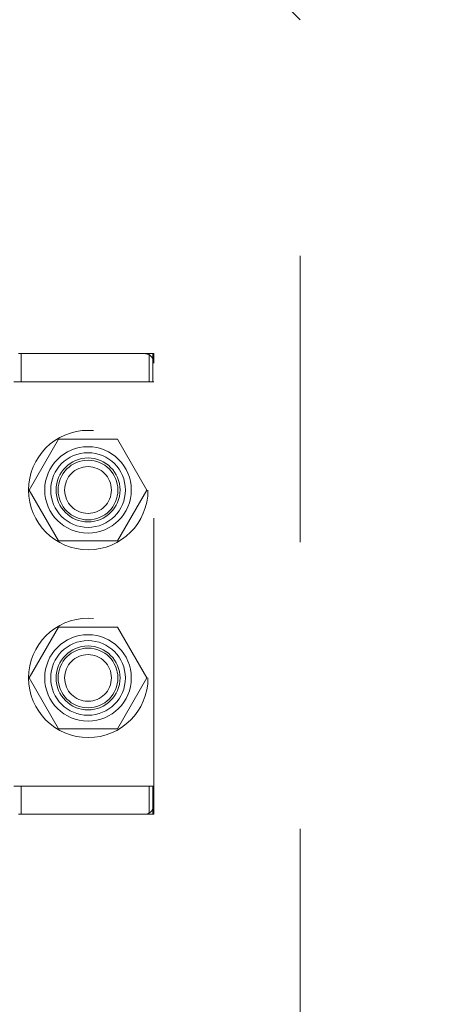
# Model space of a CAD drawing. Header units: inches. Extents: x 0.2 to 10.7, y 0.2 to 7.9.
# Tile 58 of 104: x 3.074 to 3.217, y 4.562 to 4.906. Entities that reach past the tile are written whole.
import ezdxf

# ---------------------------------------------------------------- set-up
doc = ezdxf.new("R2010")
doc.units = ezdxf.units.IN
doc.header["$MEASUREMENT"] = 0
doc.linetypes.add('HIDDEN', pattern=[0.075, 0.05, -0.025])
doc.layers.add('DIMENSIONS', color=140, linetype='Continuous')
doc.styles.add('SLDTEXTSTYLE0', font='TXT', dxfattribs={"width": 0.7})
doc.dimstyles.new('SLDDIMSTYLE0', dxfattribs={"dimtxt": 0.084961, "dimasz": 0.13, "dimexe": 0, "dimexo": 0.0625, "dimgap": 0.02124, "dimtad": 0, "dimtih": 1, "dimtoh": 1, "dimlfac": 12, "dimrnd": 1e-09, "dimzin": 12, "dimdsep": 46, "dimtxsty": 'SLDTEXTSTYLE0', "dimsah": 1, "dimcen": 0.09, "dimadec": 0, "dimazin": 3, "dimtfac": 1, "dimtofl": 0, "dimtmove": 0, "dimatfit": 3, "dimfxl": 0, "dimfrac": 2, "dimtolj": 1, "dimtzin": 12, "dimarcsym": 0})

# ---------------------------------------------------------------- blocks, each defined once
blk = doc.blocks.new('_D')
at = {"layer": 'DIMENSIONS'}
for p, q in [((3.16685, 4.95967), (2.50581, 4.95967)), ((2.63081, 4.95967), (2.63081, 4.3998)), ((2.46924, 4.24575), (2.44071, 4.24575)), ((2.44071, 4.24575), (2.44071, 4.11072)), ((2.79239, 4.24575), (2.82092, 4.24575)), ((2.82092, 4.24575), (2.82092, 4.11072)), ((2.44071, 4.11072), (2.46924, 4.11072)), ((2.82092, 4.11072), (2.79239, 4.11072)), ((2.63081, 3.46939), (2.63081, 4.0917)), ((3.16685, 3.46939), (2.50581, 3.46939))]:
    blk.add_line(p, q, dxfattribs=at)
for points in [[(2.63081, 4.95967), (2.61081, 4.82967), (2.65081, 4.82967)], [(2.63081, 3.46939), (2.65081, 3.59939), (2.61081, 3.59939)]]:
    blk.add_solid(points, dxfattribs=at)
at = {"layer": 'DIMENSIONS', "char_height": 0.083333, "attachment_point": 1, "style": 'SLDTEXTSTYLE0'}
for s, insert in [('17.88', (2.46924, 4.37219)), ('454.2', (2.46924, 4.21814))]:
    blk.add_mtext(s, dxfattribs=dict(at, insert=insert))

msp = doc.modelspace()

# ---------------------------------------------------------------- linework, layer by layer
at = {"color": 7, "linetype": 'HIDDEN', "lineweight": 18}
for p, q in [((3.015597, 5.061986), (3.171847, 4.905736)), ((3.171847, 3.5233193), (3.171847, 4.905736)), ((3.1175458, 4.7891749), (3.0735826, 4.7891749)), ((3.0744949, 4.7793324), (3.0744949, 4.7891749)), ((3.1191863, 4.7891749), (3.1175458, 4.7891749)), ((3.1191863, 4.7793324), (3.1191863, 4.7891749)), ((3.1191863, 4.7891749), (3.1208267, 4.7891749)), ((3.1204699, 4.7793324), (3.1204699, 4.7891749)), ((3.1208267, 4.7858941), (3.1208267, 4.7891749)), ((3.1208267, 4.6316946), (3.1208267, 4.7858941)), ((3.1191863, 4.7793324), (3.0719422, 4.7793324)), ((3.1208267, 4.7793324), (3.1191863, 4.7793324)), ((3.0876128, 4.7593193), (3.0773649, 4.7415693)), ((3.1081088, 4.7593193), (3.0876128, 4.7593193)), ((3.1183567, 4.7415693), (3.1081088, 4.7593193)), ((3.0773649, 4.7415693), (3.0876128, 4.7238193)), ((3.1081088, 4.7238193), (3.1183567, 4.7415693)), ((3.0876128, 4.7238193), (3.1081088, 4.7238193)), ((3.0876128, 4.693736), (3.0773649, 4.675986)), ((3.1081088, 4.693736), (3.0876128, 4.693736)), ((3.1183567, 4.675986), (3.1081088, 4.693736)), ((3.0773649, 4.675986), (3.0876128, 4.658236)), ((3.1081088, 4.658236), (3.1183567, 4.675986)), ((3.0876128, 4.658236), (3.1081088, 4.658236)), ((3.1191863, 4.6382563), (3.0719422, 4.6382563)), ((3.0744949, 4.6284138), (3.0744949, 4.6382563)), ((3.1191863, 4.6284138), (3.1191863, 4.6382563)), ((3.1191863, 4.6382563), (3.1208267, 4.6382563)), ((3.1204699, 4.6284138), (3.1204699, 4.6382563)), ((3.1208267, 4.6284138), (3.1208267, 4.6316946)), ((3.0735826, 4.6284138), (3.1175458, 4.6284138)), ((3.1191863, 4.6284138), (3.1175458, 4.6284138)), ((3.1208267, 4.6284138), (3.1191863, 4.6284138))]:
    msp.add_line(p, q, dxfattribs=at)
for centre, radius in [((3.0979303, 4.7415693), 0.0208333), ((3.0978608, 4.7416028), 0.0150919), ((3.0978608, 4.7415693), 0.0130208), ((3.0978608, 4.7416028), 0.0111549), ((3.0978608, 4.7415693), 0.0104167), ((3.0978608, 4.7415693), 0.0081625), ((3.0979303, 4.675986), 0.0208333), ((3.0978608, 4.675986), 0.0150919), ((3.0978608, 4.675986), 0.0130208), ((3.0978608, 4.675986), 0.0111549), ((3.0978608, 4.675986), 0.0104167), ((3.0978608, 4.675986), 0.0081625)]:
    msp.add_circle(centre, radius, dxfattribs=at)
for centre, start, end in [((3.1175458, 4.7858941), 0, 90), ((3.1175458, 4.6316946), 270, 0)]:
    msp.add_arc(centre, 0.0032808, start, end, dxfattribs=at)

# ---------------------------------------------------------------- dimensions: what is measured, and where the dimension line sits
at = {"layer": 'DIMENSIONS'}
dim = msp.add_linear_dim(base=(2.6308127, 3.4693888), p1=(3.216847, 4.9596665), p2=(3.216847, 3.4693888), angle=90, dimstyle='SLDDIMSTYLE0', dxfattribs=at)
dim.commit()
dim.dimension.update_dxf_attribs({"geometry": '_D', "text_midpoint": (2.6308127, 4.2457495), "dimtype": 160})

doc.saveas('drawing.dxf')
